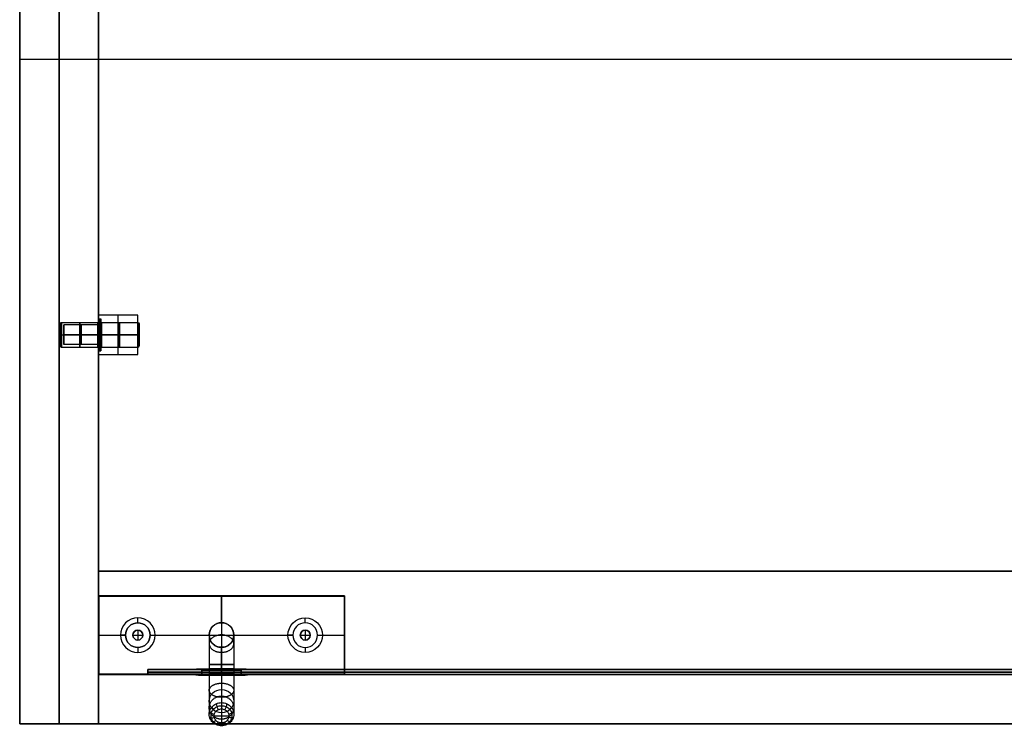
# Model space of a CAD drawing. Header units: millimetres. Extents: x -2170 to -1370, y -2706 to -2419.
# Tile 1 of 41: x -2170 to -1970, y -2706 to -2562. Entities that reach past the tile are written whole.
import ezdxf

# ---------------------------------------------------------------- set-up
doc = ezdxf.new("R2010")
doc.units = ezdxf.units.MM
doc.layers.add('Layer 01', color=7, linetype='Continuous', true_color=0x000000)

# ---------------------------------------------------------------- blocks, each defined once
blk = doc.blocks.new('Welded hook extended v1')
at = {"layer": 'Layer 01', "color": 253, "true_color": 0xa0a0a0}
for p, q in [((-24.95, 2), (-19.5, 2)), ((-19.5, 1), (-19.5, 2)), ((-17, 1, 2.5), (-17, 2, 2.5)), ((-17, 1, -2.5), (-17, 2, -2.5)), ((-14.5, 1), (-14.5, 2)), ((-14.5, 2), (14.5, 2)), ((0, 2, -7.95), (0, 2, 7.95)), ((14.5, 2), (14.5, 1)), ((17, 2, 2.5), (17, 1, 2.5)), ((17, 2, -2.5), (17, 1, -2.5)), ((19.5, 2), (19.5, 1)), ((19.5, 2), (24.95, 2)), ((-25, 0.05, 0.03), (-25, 1.95, 0.03)), ((-25, 1, -7.95), (-25, 1, 8)), ((-25, 1, 8), (24.95, 1, 8)), ((-24.99, 1.99, -7.95), (-24.99, 1.99, 7.99)), ((-24.99, 0.05, -7.99), (-24.99, 1.95, -7.99)), ((-24.99, 0.01, 7.98), (-24.99, 0.01, -7.95)), ((-24.98, 1.99, 7.99), (24.95, 1.99, 7.99)), ((24.95, 0.01, 7.99), (-24.98, 0.01, 7.99)), ((24.95, 1.99, -7.99), (-24.95, 1.99, -7.99)), ((24.95, 1, -8), (-24.95, 1, -8)), ((-24.95, 0.01, -7.99), (24.95, 0.01, -7.99)), ((-24.95, 0), (-20.5, 0)), ((-19.5, 1), (-20.5, 0)), ((-17, 1, 2.5), (-17, 0, 3.5)), ((-17, 1, -2.5), (-17, 0, -3.5)), ((-14.5, 1), (-13.5, 0)), ((-13.5, 0), (-2.5, 0)), ((-0.03, 0.05, 8), (-0.03, 1.95, 8)), ((0, 0.05, -8), (0, 1.95, -8)), ((0, 0, 7.95), (0, 0, 2.5)), ((0, 0, -2.5), (0, 0, -7.95)), ((2.5, 0), (13.5, 0)), ((14.5, 1), (13.5, 0)), ((17, 1, -2.5), (17, 0, -3.5)), ((17, 1, 2.5), (17, 0, 3.5)), ((19.5, 1), (20.5, 0)), ((20.5, 0), (24.95, 0)), ((24.99, 1.99, 7.95), (24.99, 1.99, -7.95)), ((24.99, 0.05, -7.99), (24.99, 1.95, -7.99)), ((24.99, 0.05, 7.99), (24.99, 1.95, 7.99)), ((24.99, 0.01, -7.95), (24.99, 0.01, 7.95)), ((25, 0.05), (25, 1.95)), ((25, 1, 7.95), (25, 1, -7.95)), ((1.5, -8.82, 16.43), (-1.5, -8.82, 16.43)), ((0, -8.3, 14.99), (0, -9.32, 17.81))]:
    blk.add_line(p, q, dxfattribs=at)
at = {"layer": 'Layer 01', "color": 253, "true_color": 0xa0a0a0, "extrusion": (0, -1, 0)}
for centre in [(-17, 0, -2), (17, 0, -2), (0, 0), (17, 0, -1.5)]:
    blk.add_circle(centre, 2.5, dxfattribs=at)
at = {"layer": 'Layer 01', "color": 253, "true_color": 0xa0a0a0, "extrusion": (0, 1, 0)}
blk.add_circle((17, 0, 1.5), 2.5, dxfattribs=at)
at = {"layer": 'Layer 01', "color": 253, "true_color": 0xa0a0a0, "extrusion": (0, 0, -1)}
for centre, radius, start, end in [((24.95, 1.95, 7.95), 0.05, 0, 90), ((-24.95, 1.95, 7.95), 0.05, 90, 180), ((-24.95, 1.95), 0.05, 90, 180), ((24.95, 0.05, 7.95), 0.05, 270, 360), ((24.95, 0.05, -0.03), 0.05, 270, 360), ((-24.95, 0.05, 7.95), 0.05, 180, 270), ((0, -21.01, -5.96), 2.5, 90, 360), ((0, -21.01, -5.96), 2.5, 0, 90)]:
    blk.add_arc(centre, radius, start, end, dxfattribs=at)
at = {"layer": 'Layer 01', "color": 253, "true_color": 0xa0a0a0}
for centre, radius, start, end in [((-24.95, 1.95, 0.02), 0.05, 90, 180), ((24.95, 1.95, 7.95), 0.05, 0, 90), ((24.95, 0.05, 7.95), 0.05, 270, 360), ((24.95, 0.05), 0.05, 270, 360), ((0, -21.02, 7.75), 2.5, 90, 180), ((0, -21.02, 7.75), 2.5, 180, 90)]:
    blk.add_arc(centre, radius, start, end, dxfattribs=at)
at = {"layer": 'Layer 01', "color": 253, "true_color": 0xa0a0a0, "extrusion": (-0.707107, -1.02418e-14, 0.707107)}
blk.add_arc((-1.95, -23.26, 12.02), 0.05, 180, 270, dxfattribs=at)
at = {"layer": 'Layer 01', "color": 253, "true_color": 0xa0a0a0, "extrusion": (-1, 0, 0)}
for centre, radius, start, end in [((-1.95, -7.95, 24.95), 0.05, 180, 270), ((-1.95, -7.95), 0.05, 180, 270), ((-0.05, -7.95, 24.95), 0.05, 270, 0), ((-0.05, 7.95, 0.02), 0.05, 0, 90), ((15.01, 5.97), 3.5, 269.7995, 359.7995), ((15.02, 7.76), 3.5, 359.7995, 69.9165)]:
    blk.add_arc(centre, radius, start, end, dxfattribs=at)
at = {"layer": 'Layer 01', "color": 253, "true_color": 0xa0a0a0, "extrusion": (1, 0, 0)}
for centre, radius, start, end in [((1.95, 7.95, -0.02), 0.05, 360, 90), ((1.95, 7.95, 24.95), 0.05, 0, 90), ((1.95, -7.95, 24.95), 0.05, 270, 0), ((0.05, -7.95), 0.05, 180, 270), ((0.05, -7.95, 24.95), 0.05, 180, 270), ((0.05, 7.95, 24.95), 0.05, 90, 180), ((-9.24, 14.65), 1, 290, 19.8831)]:
    blk.add_arc(centre, radius, start, end, dxfattribs=at)
at = {"layer": 'Layer 01', "color": 253, "true_color": 0xa0a0a0, "extrusion": (0.707107, -1.05471e-15, -0.707107)}
blk.add_arc((1.95, 23.26, 12.02), 0.05, 0, 90, dxfattribs=at)
at = {"layer": 'Layer 01', "color": 253, "true_color": 0xa0a0a0, "extrusion": (0, 1, 0)}
for centre, radius, start, end in [((24.95, -7.95, 1.95), 0.05, 270, 360), ((24.95, -7.95, 1), 0.05, 270, 0), ((17, 0), 3.5, 180, 0), ((17, 0), 3.5, 0, 180), ((17, 0, 1), 2.5, 0, 180), ((17, 0, 1), 2.5, 180, 0), ((-17, 0, 1), 2.5, 180, 0), ((-17, 0, 1), 2.5, 0, 180), ((-24.95, -7.95, 1.95), 0.05, 180, 270), ((-24.95, 7.95, 1.95), 0.05, 90, 180), ((-24.95, -7.95, 1), 0.05, 180, 270), ((-24.95, 7.95, 1), 0.05, 90, 180)]:
    blk.add_arc(centre, radius, start, end, dxfattribs=at)
at = {"layer": 'Layer 01', "color": 253, "true_color": 0xa0a0a0, "extrusion": (0, -1, 0)}
for centre, radius, start, end in [((-24.95, -7.95, -0.05), 0.05, 180, 270), ((17, 0), 3.5, 0, 180), ((17, 0), 3.5, 180, 0), ((24.95, -7.95, -0.05), 0.05, 270, 360), ((24.95, 7.95, -0.05), 0.05, 0, 90), ((0, -0.03, 15), 2.5, 90, 180), ((0, -0.03, 15), 2.5, 180, 90)]:
    blk.add_arc(centre, radius, start, end, dxfattribs=at)
at = {"layer": 'Layer 01', "color": 253, "true_color": 0xa0a0a0, "extrusion": (-0.408248, -0.816497, -0.408248)}
for centre, start, end in [((-23.19, -3.41, 11.84), 180.0118, 258.4512), ((22.29, 2.68, -13.47), 0.0118, 78.4512)]:
    blk.add_arc(centre, 0.05, start, end, dxfattribs=at)
at = {"layer": 'Layer 01', "color": 253, "true_color": 0xa0a0a0, "extrusion": (-0.707107, 1.4988e-14, 0.707107)}
blk.add_arc((-0.05, -23.26, 12.02), 0.05, 270, 0, dxfattribs=at)
at = {"layer": 'Layer 01', "color": 253, "true_color": 0xa0a0a0, "extrusion": (0.408248, -0.816497, 0.408248)}
for centre, start, end in [((-22.29, -2.68, -13.47), 180.0118, 258.4512), ((23.19, 3.41, 11.84), 0.0118, 78.4512)]:
    blk.add_arc(centre, 0.05, start, end, dxfattribs=at)
at = {"layer": 'Layer 01', "color": 253, "true_color": 0xa0a0a0, "extrusion": (-1.63758e-15, 0.707107, 0.707107)}
blk.add_arc((-24.95, -7, -4.24), 0.05, 180, 270, dxfattribs=at)
at = {"layer": 'Layer 01', "color": 253, "true_color": 0xa0a0a0, "extrusion": (3.58047e-15, 0.707107, -0.707107)}
blk.add_arc((-24.95, -5.59, 5.66), 0.05, 180, 270, dxfattribs=at)
at = {"layer": 'Layer 01', "color": 253, "true_color": 0xa0a0a0, "extrusion": (0.707107, 5.52336e-15, -0.707107)}
blk.add_arc((0.05, 23.26, 12.02), 0.05, 90, 180, dxfattribs=at)
at = {"layer": 'Layer 01', "color": 253, "true_color": 0xa0a0a0, "extrusion": (-0.816497, 0.408248, -0.408248)}
blk.add_arc((-12.9, -16.01, -16.33), 0.05, 180.004, 258.4591, dxfattribs=at)
at = {"layer": 'Layer 01', "color": 253, "true_color": 0xa0a0a0, "extrusion": (-0.816497, -0.408248, -0.408248)}
blk.add_arc((11.11, -16.38, -17.15), 0.05, 281.5488, 359.9882, dxfattribs=at)
at = {"layer": 'Layer 01', "color": 253, "true_color": 0xa0a0a0, "extrusion": (2.61124e-14, -0.940389, -0.340102)}
blk.add_arc((0, 18.4, 11.49), 2.5, 270, 180, dxfattribs=at)
at = {"layer": 'Layer 01', "color": 253, "true_color": 0xa0a0a0, "extrusion": (2.56684e-14, -0.940389, -0.340102)}
blk.add_arc((0, 18.4, 11.49), 2.5, 180, 270, dxfattribs=at)
at = {"layer": 'Layer 01', "color": 253, "true_color": 0xa0a0a0}
for points, weights in [([(-24.95, 2, 7.95), (-25, 2, 8), (-25, 1.95, 8)], [1, 0.707106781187, 1]), ([(-24.95, 0, 7.95), (-25, 0, 8), (-25, 0.05, 8)], [1, 0.707106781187, 1]), ([(-2.5, -15, -0.03), (-2.5, -21, -0.04), (-2.5, -21.01, 5.96)], [1, 0.707106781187, 1]), ([(0, -15, -2.53), (0, -23.5, -2.54), (0, -23.51, 5.96)], [1, 0.707106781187, 1]), ([(2.5, -15, -0.03), (2.5, -21, -0.04), (2.5, -21.01, 5.96)], [1, 0.707106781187, 1]), ([(-2.5, -21.02, 7.75), (-2.5, -21.02, 11.96), (-2.5, -17.07, 13.4)], [1, 0.818566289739, 1]), ([(0, -23.52, 7.75), (0, -23.52, 13.71), (0, -17.92, 15.75)], [1, 0.818566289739, 1]), ([(2.5, -21.02, 7.75), (2.5, -21.02, 11.96), (2.5, -17.07, 13.4)], [1, 0.818566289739, 1])]:
    blk.add_rational_spline(points, weights, degree=2, dxfattribs=at)
for points, degree in [([(24.95, 2, 7.95), (0, 2, 7.95), (-24.95, 2, 7.95)], 2), ([(-24.95, 2, 7.95), (-24.95, 2), (-24.95, 2, -7.95)], 2), ([(-24.95, 2, -7.95), (0, 2, -7.95), (24.95, 2, -7.95)], 2), ([(24.95, 2, -7.95), (24.95, 2), (24.95, 2, 7.95)], 2), ([(-25, 0.05, -7.95), (-25, 1, -7.95), (-25, 1.95, -7.95)], 2), ([(-25, 1.95, 8), (-0.03, 1.95, 8), (24.95, 1.95, 8)], 2), ([(-25, 1.95, -7.95), (-25, 1.95, 0.02), (-25, 1.95, 8)], 2), ([(-25, 0.05, 8), (-25, 1, 8), (-25, 1.95, 8)], 2), ([(-25, 0.05, 8), (-25, 0.05, 0.02), (-25, 0.05, -7.95)], 2), ([(24.95, 0.05, 8), (-0.03, 0.05, 8), (-25, 0.05, 8)], 2), ([(-24.95, 1.95, -8), (-24.95, 1, -8), (-24.95, 0.05, -8)], 2), ([(24.95, 1.95, -8), (0, 1.95, -8), (-24.95, 1.95, -8)], 2), ([(-24.95, 0.05, -8), (0, 0.05, -8), (24.95, 0.05, -8)], 2), ([(24.95, 0, -7.95), (0, 0, -7.95), (-24.95, 0, -7.95)], 2), ([(-24.95, 0, 7.95), (0, 0, 7.95), (24.95, 0, 7.95)], 2), ([(-24.95, 0, -7.95), (-24.95, 0), (-24.95, 0, 7.95)], 2), ([(-2.5, 0), (-2.5, -7.5, -0.02), (-2.5, -15, -0.03)], 2), ([(0, 0, -2.5), (0, -7.5, -2.52), (0, -15, -2.53)], 2), ([(2.5, 0), (2.5, -7.5, -0.02), (2.5, -15, -0.03)], 2), ([(24.95, 0.05, -8), (24.95, 1, -8), (24.95, 1.95, -8)], 2), ([(24.95, 1.95, 8), (24.95, 1, 8), (24.95, 0.05, 8)], 2), ([(24.95, 0, 7.95), (24.95, 0), (24.95, 0, -7.95)], 2), ([(25, 1.95, -7.95), (25, 1, -7.95), (25, 0.05, -7.95)], 2), ([(25, 0.05, 7.95), (25, 1, 7.95), (25, 1.95, 7.95)], 2), ([(25, 1.95, 7.95), (25, 1.95), (25, 1.95, -7.95)], 2), ([(25, 0.05, -7.95), (25, 0.05), (25, 0.05, 7.95)], 2), ([(0, 0, 2.5), (0, -7.5, 2.48), (0, -15, 2.47)], 2), ([(-2.5, -17.07, 13.4), (-2.5, -13.41, 14.73), (-2.5, -9.75, 16.06)], 2), ([(0, -8.29, 14.33), (-0.32, -8.29, 14.33), (-0.95, -8.34, 14.47), (-1.72, -8.55, 15.04), (-2.14, -8.85, 15.87), (-2.14, -9.18, 16.79), (-1.72, -9.48, 17.62), (-0.95, -9.69, 18.19), (0, -9.76, 18.39), (0.95, -9.69, 18.19), (1.72, -9.48, 17.62), (2.14, -9.18, 16.79), (2.14, -8.85, 15.87), (1.72, -8.55, 15.04), (0.95, -8.34, 14.47), (0.32, -8.29, 14.33), (0, -8.29, 14.33)], 3), ([(0, -8.3, 14.99), (-0.22, -8.3, 14.99), (-0.67, -8.33, 15.09), (-1.21, -8.48, 15.49), (-1.51, -8.69, 16.08), (-1.51, -8.93, 16.73), (-1.21, -9.14, 17.31), (-0.67, -9.28, 17.72), (0, -9.34, 17.86), (0.67, -9.28, 17.72), (1.21, -9.14, 17.31), (1.51, -8.93, 16.73), (1.51, -8.69, 16.08), (1.21, -8.48, 15.49), (0.67, -8.33, 15.09), (0.22, -8.3, 14.99), (0, -8.3, 14.99)], 3), ([(0, -16.22, 11.05), (0, -12.56, 12.38), (0, -8.9, 13.71)], 2), ([(2.5, -17.07, 13.4), (2.5, -13.41, 14.73), (2.5, -9.75, 16.06)], 2), ([(0, -17.92, 15.75), (0, -14.26, 17.08), (0, -10.6, 18.41)], 2), ([(0, -18.51, 5.96), (0, -18.51, 6.85), (0, -18.52, 7.75)], 2), ([(-2.5, -21.01, 5.96), (-2.5, -21.01, 6.85), (-2.5, -21.02, 7.75)], 2), ([(2.5, -21.01, 5.95), (2.5, -21.01, 6.85), (2.5, -21.02, 7.74)], 2), ([(0, -23.51, 5.95), (0, -23.51, 6.85), (0, -23.52, 7.74)], 2)]:
    blk.add_open_spline(points, degree=degree, dxfattribs=at)
for points, weights in [([(-2.5, -7.5, -0.02), (-2.5, -7.49, -2.52), (0, -7.49, -2.52), (2.5, -7.49, -2.52), (2.5, -7.5, -0.02), (2.5, -7.5, 2.48), (0, -7.5, 2.48), (-2.5, -7.5, 2.48), (-2.5, -7.5, -0.02)], [1, 0.707106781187, 1, 0.707106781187, 1, 0.707106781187, 1, 0.707106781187, 1]), ([(-2.5, -13.41, 14.73), (-2.5, -14.26, 17.08), (0, -14.26, 17.08), (2.5, -14.26, 17.08), (2.5, -13.41, 14.73), (2.5, -12.55, 12.38), (0, -12.55, 12.38), (-2.5, -12.55, 12.38), (-2.5, -13.41, 14.73)], [1, 0.707106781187, 1, 0.707106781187, 1, 0.707106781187, 1, 0.707106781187, 1]), ([(0, -17.48, 3.49), (-2.5, -17.48, 3.49), (-2.5, -19.25, 1.72), (-2.5, -21.01, -0.05), (0, -21.01, -0.05), (2.5, -21.01, -0.05), (2.5, -19.25, 1.72), (2.5, -17.48, 3.49), (0, -17.48, 3.49)], [0.853553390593, 0.603553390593, 0.853553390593, 0.603553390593, 0.853553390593, 0.603553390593, 0.853553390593, 0.603553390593, 0.853553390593]), ([(0, -17.89, 9.76), (-2.5, -17.89, 9.76), (-2.5, -19.93, 11.2), (-2.5, -21.98, 12.63), (0, -21.98, 12.63), (2.5, -21.98, 12.63), (2.5, -19.93, 11.2), (2.5, -17.89, 9.76), (0, -17.89, 9.76)], [0.90928314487, 0.642960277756, 0.90928314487, 0.642960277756, 0.90928314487, 0.642960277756, 0.90928314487, 0.642960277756, 0.90928314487]), ([(-2.5, -21.01, 6.85), (-2.5, -23.51, 6.85), (0, -23.51, 6.85), (2.5, -23.51, 6.85), (2.5, -21.01, 6.85), (2.5, -18.51, 6.86), (0, -18.51, 6.86), (-2.5, -18.51, 6.86), (-2.5, -21.01, 6.85)], [1, 0.707106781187, 1, 0.707106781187, 1, 0.707106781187, 1, 0.707106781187, 1])]:
    blk.add_rational_spline(points, weights, degree=2, knots=[-3.141593, -3.141593, -3.141593, -1.570796, -1.570796, 0, 0, 1.570796, 1.570796, 3.141593, 3.141593, 3.141593], dxfattribs=at)
for points, knots in [([(-2.5, -9.75, 16.06), (-2.5, -9.68, 15.89), (-2.44, -9.49, 15.36), (-2.02, -9.2, 14.55), (-1.12, -8.95, 13.87), (-0.37, -8.9, 13.71), (0, -8.9, 13.71)], [-4.002099, -4.002099, -4.002099, -4.002099, -3.430343, -2.286896, -1.143448, 0, 0, 0, 0]), ([(0, -8.9, 13.71), (0.37, -8.9, 13.71), (1.12, -8.95, 13.87), (2.02, -9.2, 14.55), (2.52, -9.55, 15.52), (2.52, -9.94, 16.6), (2.02, -10.3, 17.58), (1.12, -10.54, 18.25), (0, -10.63, 18.49), (-1.12, -10.54, 18.25), (-2.02, -10.3, 17.58), (-2.44, -10, 16.76), (-2.5, -9.81, 16.24), (-2.5, -9.75, 16.06)], [-12.056661, -12.056661, -12.056661, -12.056661, -10.908405, -9.760148, -8.611892, -7.463635, -6.315379, -5.167122, -4.018866, -2.870609, -1.722353, -0.574096, 0, 0, 0, 0]), ([(-2.44, -9.56, 15.54), (-2.44, -9.28, 15.64), (-2.19, -8.81, 15.87), (-1.68, -8.68, 16.04), (-1.46, -8.69, 16.09)], [0, 0, 0, 0, 0.571429, 1, 1, 1, 1]), ([(-2.44, -9.94, 16.58), (-2.44, -9.66, 16.69), (-2.19, -9.15, 16.81), (-1.68, -8.94, 16.76), (-1.46, -8.92, 16.72)], [0, 0, 0, 0, 0.571429, 1, 1, 1, 1]), ([(-1.95, -10.28, 17.53), (-1.96, -10, 17.63), (-1.76, -9.46, 17.66), (-1.35, -9.17, 17.41), (-1.17, -9.13, 17.28)], [0, 0, 0, 0, 0.571429, 1, 1, 1, 1]), ([(-1.95, -9.22, 14.6), (-1.95, -8.94, 14.7), (-1.76, -8.5, 15.02), (-1.35, -8.44, 15.39), (-1.17, -8.49, 15.52)], [0, 0, 0, 0, 0.571429, 1, 1, 1, 1]), ([(-1.08, -10.52, 18.18), (-1.09, -10.23, 18.28), (-0.98, -9.67, 18.25), (-0.75, -9.34, 17.86), (-0.65, -9.27, 17.67)], [0, 0, 0, 0, 0.571429, 1, 1, 1, 1]), ([(-1.08, -8.98, 13.94), (-1.08, -8.7, 14.05), (-0.98, -8.29, 14.43), (-0.75, -8.28, 14.94), (-0.65, -8.35, 15.13)], [0, 0, 0, 0, 0.571429, 1, 1, 1, 1]), ([(0, -10.6, 18.41), (0, -10.32, 18.51), (0, -9.75, 18.45), (0, -9.39, 18.02), (0, -9.32, 17.81)], [0, 0, 0, 0, 0.571429, 1, 1, 1, 1]), ([(1.08, -8.98, 13.94), (1.08, -8.7, 14.05), (0.98, -8.29, 14.43), (0.75, -8.28, 14.94), (0.65, -8.35, 15.13)], [0, 0, 0, 0, 0.571429, 1, 1, 1, 1]), ([(1.08, -10.52, 18.18), (1.09, -10.23, 18.28), (0.98, -9.67, 18.25), (0.75, -9.34, 17.86), (0.65, -9.27, 17.67)], [0, 0, 0, 0, 0.571429, 1, 1, 1, 1]), ([(1.95, -9.22, 14.6), (1.95, -8.94, 14.7), (1.76, -8.5, 15.02), (1.35, -8.44, 15.39), (1.17, -8.49, 15.52)], [0, 0, 0, 0, 0.571429, 1, 1, 1, 1]), ([(1.95, -10.28, 17.53), (1.96, -10, 17.63), (1.76, -9.46, 17.66), (1.35, -9.17, 17.41), (1.17, -9.13, 17.28)], [0, 0, 0, 0, 0.571429, 1, 1, 1, 1]), ([(2.44, -9.56, 15.54), (2.44, -9.28, 15.64), (2.19, -8.81, 15.87), (1.68, -8.68, 16.04), (1.46, -8.69, 16.09)], [0, 0, 0, 0, 0.571429, 1, 1, 1, 1]), ([(2.44, -9.94, 16.58), (2.44, -9.66, 16.69), (2.19, -9.15, 16.81), (1.68, -8.94, 16.76), (1.46, -8.92, 16.72)], [0, 0, 0, 0, 0.571429, 1, 1, 1, 1])]:
    blk.add_open_spline(points, degree=3, knots=knots, dxfattribs=at)
blk = doc.blocks.new('Pin v1')
at = {"layer": 'Layer 01', "color": 253, "true_color": 0xa0a0a0}
for p, q in [((-2.5, -10.9, -4.75), (-2.5, -3.5, -4.75)), ((2.25, -3.25, -4.75), (-2.25, -3.25, -4.75)), ((0, -3.25, -7), (0, -3.25, -2.5)), ((0, -10.9, -7.25), (0, -3.5, -7.25)), ((0, -10.9, -2.25), (0, -3.5, -2.25)), ((2.5, -10.9, -4.75), (2.5, -3.5, -4.75)), ((-3.25, -11.5, -4.75), (-3.25, -11, -4.75)), ((-2.6, -11, -4.75), (-3.25, -11, -4.75)), ((-3.25, -11.5, -4.75), (-2.6, -11.5, -4.75)), ((-2.5, -19, -4.75), (-2.5, -11.6, -4.75)), ((0, -11.5, -8), (0, -11, -8)), ((0, -11.5, -1.5), (0, -11, -1.5)), ((0, -11, -8), (0, -11, -7.35)), ((0, -11, -2.15), (0, -11, -1.5)), ((0, -11.5, -8), (0, -11.5, -7.35)), ((0, -11.5, -2.15), (0, -11.5, -1.5)), ((0, -19, -7.25), (0, -11.6, -7.25)), ((0, -19, -2.25), (0, -11.6, -2.25)), ((2.5, -19, -4.75), (2.5, -11.6, -4.75)), ((3.25, -11, -4.75), (2.6, -11, -4.75)), ((2.6, -11.5, -4.75), (3.25, -11.5, -4.75)), ((3.25, -11.5, -4.75), (3.25, -11, -4.75)), ((-2.25, -19.25, -4.75), (2.25, -19.25, -4.75)), ((0, -19.25, -7), (0, -19.25, -2.5))]:
    blk.add_line(p, q, dxfattribs=at)
at = {"layer": 'Layer 01', "color": 253, "true_color": 0xa0a0a0, "extrusion": (0, 1, 0)}
for centre, radius in [((0, -4.75, -7.2), 2.5), ((0, -4.75, -11.25), 3.25), ((0, -4.75, -15.3), 2.5)]:
    blk.add_circle(centre, radius, dxfattribs=at)
at = {"layer": 'Layer 01', "color": 253, "true_color": 0xa0a0a0, "extrusion": (0, -1, 0)}
for centre in [(0, -4.75, 11), (0, -4.75, 11.5)]:
    blk.add_circle(centre, 3.25, dxfattribs=at)
at = {"layer": 'Layer 01', "color": 253, "true_color": 0xa0a0a0, "extrusion": (0, 0, -1)}
for centre, radius, start, end in [((2.25, -3.5, 4.75), 0.25, 0, 90), ((2.6, -10.9, 4.75), 0.1, 180, 270), ((2.6, -11.6, 4.75), 0.1, 90, 180), ((2.25, -19, 4.75), 0.25, 270, 0)]:
    blk.add_arc(centre, radius, start, end, dxfattribs=at)
at = {"layer": 'Layer 01', "color": 253, "true_color": 0xa0a0a0, "extrusion": (0, 1, 0)}
for centre, radius, start, end in [((0, -4.75, -3.5), 2.5, 0, 180), ((0, -4.75, -3.5), 2.5, 180, 0), ((0, -4.75, -3.25), 2.25, 180, 0), ((0, -4.75, -3.25), 2.25, 0, 180), ((0, -4.75, -11.5), 2.6, 0, 180), ((0, -4.75, -11.5), 2.6, 180, 0), ((0, -4.75, -10.9), 2.5, 180, 0), ((0, -4.75, -10.9), 2.5, 0, 180), ((0, -4.75, -19), 2.5, 0, 180), ((0, -4.75, -19), 2.5, 180, 0), ((0, -4.75, -19.25), 2.25, 0, 180), ((0, -4.75, -19.25), 2.25, 180, 0)]:
    blk.add_arc(centre, radius, start, end, dxfattribs=at)
at = {"layer": 'Layer 01', "color": 253, "true_color": 0xa0a0a0, "extrusion": (-1, 0, 0)}
for centre, radius, start, end in [((3.5, -2.5), 0.25, 90, 180), ((10.9, -2.15), 0.1, 270, 0), ((11.6, -2.15), 0.1, 180, 270), ((19, -2.5), 0.25, 0, 90)]:
    blk.add_arc(centre, radius, start, end, dxfattribs=at)
at = {"layer": 'Layer 01', "color": 253, "true_color": 0xa0a0a0, "extrusion": (1, 0, 0)}
for centre, radius, start, end in [((-3.5, -7), 0.25, 270, 0), ((-10.9, -7.35), 0.1, 90, 180), ((-11.6, -7.35), 0.1, 0, 90), ((-19, -7), 0.25, 180, 270)]:
    blk.add_arc(centre, radius, start, end, dxfattribs=at)
at = {"layer": 'Layer 01', "color": 253, "true_color": 0xa0a0a0}
for centre, radius, start, end in [((2.25, -3.5, -4.75), 0.25, 0, 90), ((2.6, -10.9, -4.75), 0.1, 180, 270), ((2.6, -11.6, -4.75), 0.1, 90, 180), ((2.25, -19, -4.75), 0.25, 270, 0)]:
    blk.add_arc(centre, radius, start, end, dxfattribs=at)
at = {"layer": 'Layer 01', "color": 253, "true_color": 0xa0a0a0, "extrusion": (0, -1, 0)}
for centre, radius, start, end in [((0, -4.75, 11), 2.6, 180, 0), ((0, -4.75, 11), 2.6, 0, 180), ((0, -4.75, 11.6), 2.5, 180, 0), ((0, -4.75, 11.6), 2.5, 0, 180)]:
    blk.add_arc(centre, radius, start, end, dxfattribs=at)
blk = doc.blocks.new('curtain eyelet v3')
at = {"layer": 'Layer 01', "color": 253, "true_color": 0xa0a0a0}
for p, q in [((-3.99, 0.91), (-4, 0)), ((0, 0.91, -3.99), (0, 0, -4)), ((0, 0.91, 3.99), (0, 0, 4)), ((3.99, 0.91), (4, 0))]:
    blk.add_line(p, q, dxfattribs=at)
at = {"layer": 'Layer 01', "color": 253, "true_color": 0xa0a0a0, "extrusion": (0, 1, 0)}
for centre, radius in [((0, 0, 1), 5.4), ((0, 0, 0), 4)]:
    blk.add_circle(centre, radius, dxfattribs=at)
at = {"layer": 'Layer 01', "color": 253, "true_color": 0xa0a0a0, "extrusion": (0, -1, 0)}
for centre, radius, start, end in [((0, 0, -1.06), 4.11, 180, 270), ((0, 0, -0.91), 3.99, 180, 270), ((0, 0, -0.91), 3.99, 90, 180), ((0, 0, -0.91), 3.99, 0, 90), ((0, 0, -0.91), 3.99, 270, 0)]:
    blk.add_arc(centre, radius, start, end, dxfattribs=at)
at = {"layer": 'Layer 01', "color": 253, "true_color": 0xa0a0a0, "extrusion": (0, 1, 0)}
for centre, radius, start, end in [((0, 0, 1.06), 4.11, 0, 90), ((0, 0, 0.91), 3.99, 270, 90), ((0, 0, 1.06), 4.11, 90, 270), ((0, 0, 0.91), 3.99, 90, 270)]:
    blk.add_arc(centre, radius, start, end, dxfattribs=at)
at = {"layer": 'Layer 01', "color": 253, "true_color": 0xa0a0a0, "extrusion": (0, 0, -1)}
blk.add_arc((4.14, 0.91), 0.15, 103.2351, 180.3556, dxfattribs=at)
at = {"layer": 'Layer 01', "color": 253, "true_color": 0xa0a0a0, "extrusion": (-1, 0, 0)}
for centre, start, end in [((-0.91, -4.14), 89.6444, 166.7649), ((-0.91, 4.14), 193.2351, 270.3556)]:
    blk.add_arc(centre, 0.15, start, end, dxfattribs=at)
at = {"layer": 'Layer 01', "color": 253, "true_color": 0xa0a0a0}
blk.add_arc((4.14, 0.91), 0.15, 103.2351, 180.3556, dxfattribs=at)
for points in [[(-4.11, 1.06), (-4.15, 1.07), (-4.22, 1.08), (-4.34, 1.1), (-4.49, 1.11), (-4.68, 1.11), (-4.85, 1.09), (-5.01, 1.07), (-5.14, 1.05), (-5.25, 1.03), (-5.33, 1.01), (-5.37, 1.01), (-5.39, 1), (-5.4, 1), (-5.4, 1)], [(0, 1.06, 4.11), (0, 1.07, 4.15), (0, 1.08, 4.22), (0, 1.1, 4.34), (0, 1.11, 4.49), (0, 1.11, 4.68), (0, 1.09, 4.85), (0, 1.07, 5.01), (0, 1.05, 5.14), (0, 1.03, 5.25), (0, 1.01, 5.33), (0, 1.01, 5.37), (0, 1, 5.39), (0, 1, 5.4), (0, 1, 5.4)], [(0, 1.06, -4.11), (0, 1.07, -4.15), (0, 1.08, -4.22), (0, 1.1, -4.34), (0, 1.11, -4.49), (0, 1.11, -4.68), (0, 1.09, -4.85), (0, 1.07, -5.01), (0, 1.05, -5.14), (0, 1.03, -5.25), (0, 1.01, -5.33), (0, 1.01, -5.37), (0, 1, -5.39), (0, 1, -5.4), (0, 1, -5.4)], [(4.11, 1.06), (4.15, 1.07), (4.22, 1.08), (4.34, 1.1), (4.49, 1.11), (4.68, 1.11), (4.85, 1.09), (5.01, 1.07), (5.14, 1.05), (5.25, 1.03), (5.33, 1.01), (5.37, 1.01), (5.39, 1), (5.4, 1), (5.4, 1)]]:
    blk.add_open_spline(points, degree=5, dxfattribs=at)
for points in [[(-5.37, 1.01), (-5.37, 1.01, 5.37), (0, 1.01, 5.37), (5.37, 1.01, 5.37), (5.37, 1.01), (5.37, 1.01, -5.37), (0, 1.01, -5.37), (-5.37, 1.01, -5.37), (-5.37, 1.01)], [(-5.32, 1.02), (-5.32, 1.02, 5.32), (0, 1.02, 5.32), (5.32, 1.02, 5.32), (5.32, 1.02), (5.32, 1.02, -5.32), (0, 1.02, -5.32), (-5.32, 1.02, -5.32), (-5.32, 1.02)], [(-5.24, 1.03), (-5.24, 1.03, 5.24), (0, 1.03, 5.24), (5.24, 1.03, 5.24), (5.24, 1.03), (5.24, 1.03, -5.24), (0, 1.03, -5.24), (-5.24, 1.03, -5.24), (-5.24, 1.03)], [(-5.14, 1.05), (-5.14, 1.05, 5.14), (0, 1.05, 5.14), (5.14, 1.05, 5.14), (5.14, 1.05), (5.14, 1.05, -5.14), (0, 1.05, -5.14), (-5.14, 1.05, -5.14), (-5.14, 1.05)], [(-5, 1.07), (-5, 1.07, 5), (0, 1.07, 5), (5, 1.07, 5), (5, 1.07), (5, 1.07, -5), (0, 1.07, -5), (-5, 1.07, -5), (-5, 1.07)], [(-4.85, 1.09), (-4.85, 1.09, 4.85), (0, 1.09, 4.85), (4.85, 1.09, 4.85), (4.85, 1.09), (4.85, 1.09, -4.85), (0, 1.09, -4.85), (-4.85, 1.09, -4.85), (-4.85, 1.09)], [(-4.67, 1.1), (-4.67, 1.1, 4.67), (0, 1.1, 4.67), (4.67, 1.1, 4.67), (4.67, 1.1), (4.67, 1.1, -4.67), (0, 1.1, -4.67), (-4.67, 1.1, -4.67), (-4.67, 1.1)], [(-4.49, 1.11), (-4.49, 1.11, 4.49), (0, 1.11, 4.49), (4.49, 1.11, 4.49), (4.49, 1.11), (4.49, 1.11, -4.49), (0, 1.11, -4.49), (-4.49, 1.11, -4.49), (-4.49, 1.11)], [(-4.3, 1.09), (-4.3, 1.09, 4.3), (0, 1.09, 4.3), (4.3, 1.09, 4.3), (4.3, 1.09), (4.3, 1.09, -4.3), (0, 1.09, -4.3), (-4.3, 1.09, -4.3), (-4.3, 1.09)]]:
    blk.add_rational_spline(points, [1, 0.707106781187, 1, 0.707106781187, 1, 0.707106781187, 1, 0.707106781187, 1], degree=2, knots=[0, 0, 0, 1.570796, 1.570796, 3.141593, 3.141593, 4.712389, 4.712389, 6.283185, 6.283185, 6.283185], dxfattribs=at)
blk = doc.blocks.new('Canvas_V2 v8')
at = {"layer": 'Layer 01', "color": 253, "true_color": 0xa0a0a0}
for p, q in [((-374, 0), (-374, 1)), ((-374, 1), (374, 1)), ((-374, 0.5, 315), (374, 0.5, 315)), ((-374, 0.5, -315), (-374, 0.5, 315)), ((374, 0.5, -315), (-374, 0.5, -315)), ((-374, 0), (374, 0)), ((-363, 1, -304), (-363, 0, -304)), ((-363, 0, 304), (-363, 1, 304)), ((-359, 1, -308), (-359, 0, -308)), ((-359, 1, -300), (-359, 0, -300)), ((-359, 0, 308), (-359, 1, 308)), ((-359, 0, 300), (-359, 1, 300)), ((-355, 1, -304), (-355, 0, -304)), ((-355, 0, 304), (-355, 1, 304))]:
    blk.add_line(p, q, dxfattribs=at)
at = {"layer": 'Layer 01', "color": 253, "true_color": 0xa0a0a0, "extrusion": (0, -1, 0)}
for centre in [(-359, -304, -1), (-359, 304, -1), (-359, -304, -0.5)]:
    blk.add_circle(centre, 4, dxfattribs=at)
at = {"layer": 'Layer 01', "color": 253, "true_color": 0xa0a0a0, "extrusion": (0, 1, 0)}
for centre in [(359, 304, 0.5), (359, -304), (359, 304)]:
    blk.add_circle(centre, 4, dxfattribs=at)
at = {"layer": 'Layer 01', "color": 253, "true_color": 0xa0a0a0}
for points in [[(374, 1, 315), (0, 1, 315), (-374, 1, 315)], [(-374, 1, 315), (-374, 0.5, 315), (-374, 0, 315)], [(-374, 1, 315), (-374, 1), (-374, 1, -315)], [(-374, 1, -315), (-374, 0.5, -315), (-374, 0, -315)], [(-374, 1, -315), (0, 1, -315), (374, 1, -315)], [(-374, 0, 315), (0, 0, 315), (374, 0, 315)], [(-374, 0, -315), (-374, 0), (-374, 0, 315)], [(374, 0, -315), (0, 0, -315), (-374, 0, -315)]]:
    blk.add_open_spline(points, degree=2, dxfattribs=at)
at = {"layer": 'Layer 01'}
for p in [(-359, 0, 304), (-359, 0, -304)]:
    blk.add_blockref('curtain eyelet v3', p, dxfattribs=at)
for p, rotation in [((-359, 1, -304), 180), ((-359, 1, 304), 179.9999999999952)]:
    blk.add_blockref('curtain eyelet v3', p, dxfattribs=dict(at, rotation=rotation))
blk = doc.blocks.new('Cabinet shelf v4')
at = {"layer": 'Layer 01', "color": 253, "true_color": 0xa0a0a0}
for p, q in [((384, 0, -110), (-384, 0, -110)), ((384, -236, -110), (384, 0, -110)), ((376, -44.54, -116), (376, -51.46, -116)), ((376, -48, -114), (384, -48, -114)), ((376, -48, -114), (376, -48, -118))]:
    blk.add_line(p, q, dxfattribs=at)
at = {"layer": 'Layer 01', "color": 253, "true_color": 0xa0a0a0, "extrusion": (1, 0, 0)}
for centre in [(-48, -118, 376), (-48, -118, 380)]:
    blk.add_arc(centre, 4, 0, 180, dxfattribs=at)
at = {"layer": 'Layer 01', "color": 253, "true_color": 0xa0a0a0, "extrusion": (-1, 0, 0)}
blk.add_arc((48, -118, -384), 4, 0, 180, dxfattribs=at)
at = {"layer": 'Layer 01', "color": 253, "true_color": 0xa0a0a0}
for points in [[(384, 0, -118), (0, 0, -118), (-384, 0, -118)], [(-384, 0, -102), (0, 0, -102), (384, 0, -102)], [(384, -44, -118), (384, -22, -118), (384, 0, -118)], [(384, 0, -102), (384, 0, -110), (384, 0, -118)], [(384, 0, -102), (384, -118, -102), (384, -236, -102)], [(384, -44, -118), (380, -44, -118), (376, -44, -118)], [(376, -44, -118), (376, -48, -118), (376, -52, -118)], [(376, -52, -118), (380, -52, -118), (384, -52, -118)], [(384, -182, -118), (384, -117, -118), (384, -52, -118)]]:
    blk.add_open_spline(points, degree=2, dxfattribs=at)
blk = doc.blocks.new('Cabinet Bottom Panel v2')
at = {"layer": 'Layer 01', "color": 253, "true_color": 0xa0a0a0}
for p, q in [((-400, 135, 8), (-400, -135, 8)), ((-400, 0), (-400, 0, 16)), ((-400, 0, 16), (400, 0, 16)), ((-400, 0), (400, 0)), ((-400, -135, 8), (400, -135, 8))]:
    blk.add_line(p, q, dxfattribs=at)
for points in [[(-400, 135), (-400, 0), (-400, -135)], [(-400, -135, 16), (-400, 0, 16), (-400, 135, 16)], [(-400, -135), (0, -135), (400, -135)], [(400, -135, 16), (0, -135, 16), (-400, -135, 16)], [(-400, -135, 16), (-400, -135, 8), (-400, -135)]]:
    blk.add_open_spline(points, degree=2, dxfattribs=at)
blk = doc.blocks.new('Cabinet Top Panel v6')
at = {"layer": 'Layer 01', "color": 253, "true_color": 0xa0a0a0}
for p, q in [((-400, 135, 8), (-400, -135, 8)), ((-400, 0), (-400, 0, 16)), ((-400, 0, 16), (400, 0, 16)), ((-400, 0), (400, 0)), ((-342, -116), (-342, -116, 5)), ((-342, -116, 5), (-342, -118, 5)), ((-377, -117), (-377, -117, 5)), ((-377, -117, 5), (-375, -117, 5)), ((-376, -116), (-376, -116, 5)), ((-376, -116, 5), (-376, -118, 5)), ((-376, -118), (-376, -118, 5)), ((-375, -117), (-375, -117, 5)), ((-343, -117), (-343, -117, 5)), ((-343, -117, 5), (-341, -117, 5)), ((-342, -118), (-342, -118, 5)), ((-341, -117), (-341, -117, 5)), ((-400, -135, 8), (400, -135, 8))]:
    blk.add_line(p, q, dxfattribs=at)
at = {"layer": 'Layer 01', "color": 253, "true_color": 0xa0a0a0, "extrusion": (0, 0, -1)}
for centre in [(342, -117, -5), (376, -117, -5)]:
    blk.add_circle(centre, 1, dxfattribs=at)
at = {"layer": 'Layer 01', "color": 253, "true_color": 0xa0a0a0}
for centre in [(-342, -117), (-342, -117, 2.5), (-376, -117), (-376, -117, 2.5)]:
    blk.add_circle(centre, 1, dxfattribs=at)
for points in [[(-400, 135), (-400, 0), (-400, -135)], [(-400, -135, 16), (-400, 0, 16), (-400, 135, 16)], [(-400, -135), (0, -135), (400, -135)], [(400, -135, 16), (0, -135, 16), (-400, -135, 16)], [(-400, -135, 16), (-400, -135, 8), (-400, -135)]]:
    blk.add_open_spline(points, degree=2, dxfattribs=at)

msp = doc.modelspace()

# ---------------------------------------------------------------- linework, layer by layer
at = {"layer": 'Layer 01', "color": 253, "true_color": 0xa0a0a0}
for p, q in [((-2169.63, -2435.48, 576), (-2169.63, -2705.48, 576)), ((-2161.63, -2435.48, 900), (-2161.63, -2705.48, 900)), ((-2161.63, -2705.48, 252), (-2161.63, -2435.48, 252)), ((-2153.63, -2439.48, 576), (-2153.63, -2705.48, 576)), ((-2169.63, -2570.48, 900), (-2153.63, -2570.48, 900)), ((-2169.63, -2570.48, 252), (-2153.63, -2570.48, 252)), ((-2169.63, -2570.48, 900), (-2169.63, -2570.48, 252)), ((-2153.63, -2572.48, 252), (-2153.63, -2572.48, 900)), ((-2153.63, -2624.48, 679), (-2160.63, -2624.48, 679)), ((-2160.63, -2628.48, 679), (-2160.63, -2624.48, 679)), ((-2153.63, -2624.48, 457), (-2160.63, -2624.48, 457)), ((-2160.63, -2628.48, 457), (-2160.63, -2624.48, 457)), ((-2153.63, -2626.48, 681), (-2160.63, -2626.48, 681)), ((-2153.63, -2626.48, 677), (-2160.63, -2626.48, 677)), ((-2160.63, -2626.48, 677), (-2160.63, -2626.48, 681)), ((-2153.63, -2626.48, 459), (-2160.63, -2626.48, 459)), ((-2153.63, -2626.48, 455), (-2160.63, -2626.48, 455)), ((-2160.63, -2626.48, 455), (-2160.63, -2626.48, 459)), ((-2153.63, -2628.48, 679), (-2160.63, -2628.48, 679)), ((-2153.63, -2628.48, 457), (-2160.63, -2628.48, 457)), ((-2169.63, -2705.48, 576), (-2153.63, -2705.48, 576)), ((-2161.63, -2705.48, 900), (-2161.63, -2705.48, 252))]:
    msp.add_line(p, q, dxfattribs=at)
at = {"layer": 'Layer 01', "color": 253, "true_color": 0xa0a0a0, "extrusion": (1, 0, 0)}
for centre in [(-2626.48, 679, -2160.63), (-2626.48, 457, -2160.63)]:
    msp.add_circle(centre, 2, dxfattribs=at)
at = {"layer": 'Layer 01', "color": 253, "true_color": 0xa0a0a0, "extrusion": (-1, 0, 0)}
for centre in [(2626.48, 679, 2157.13), (2626.48, 457, 2157.13), (2626.48, 679, 2153.63), (2626.48, 457, 2153.63)]:
    msp.add_circle(centre, 2, dxfattribs=at)
at = {"layer": 'Layer 01', "color": 253, "true_color": 0xa0a0a0}
for points in [[(-2169.63, -2435.48, 900), (-2169.63, -2570.48, 900), (-2169.63, -2705.48, 900)], [(-2169.63, -2705.48, 252), (-2169.63, -2570.48, 252), (-2169.63, -2435.48, 252)], [(-2153.63, -2705.48, 900), (-2153.63, -2572.48, 900), (-2153.63, -2439.48, 900)], [(-2153.63, -2439.48, 252), (-2153.63, -2572.48, 252), (-2153.63, -2705.48, 252)], [(-2169.63, -2705.48, 900), (-2161.63, -2705.48, 900), (-2153.63, -2705.48, 900)], [(-2153.63, -2705.48, 252), (-2161.63, -2705.48, 252), (-2169.63, -2705.48, 252)], [(-2169.63, -2705.48, 900), (-2169.63, -2705.48, 576), (-2169.63, -2705.48, 252)], [(-2153.63, -2705.48, 252), (-2153.63, -2705.48, 576), (-2153.63, -2705.48, 900)]]:
    msp.add_open_spline(points, degree=2, dxfattribs=at)

# ---------------------------------------------------------------- block references
at = {"layer": 'Layer 01'}
for name, p in [('Cabinet Bottom Panel v2', (-1769.63, -2570.48, 236)), ('Cabinet Top Panel v6', (-1769.63, -2570.48, 900)), ('Canvas_V2 v8', (-1769.63, -2695.48, 575))]:
    msp.add_blockref(name, p, dxfattribs=at)
for name, p, rotation in [('Cabinet shelf v4', (-1769.63, -2674.48, 575), 180), ('Pin v1', (-2142.13, -2626.48, 461.75), 270), ('Pin v1', (-2142.13, -2626.48, 683.75), 269.9999999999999)]:
    msp.add_blockref(name, p, dxfattribs=dict(at, rotation=rotation))
at = {"layer": 'Layer 01', "extrusion": (4.16334e-17, -1, -1.45717e-16)}
msp.add_blockref('Welded hook extended v1', (-2128.63, 898, 2687.48), dxfattribs=at)

doc.saveas('drawing.dxf')
